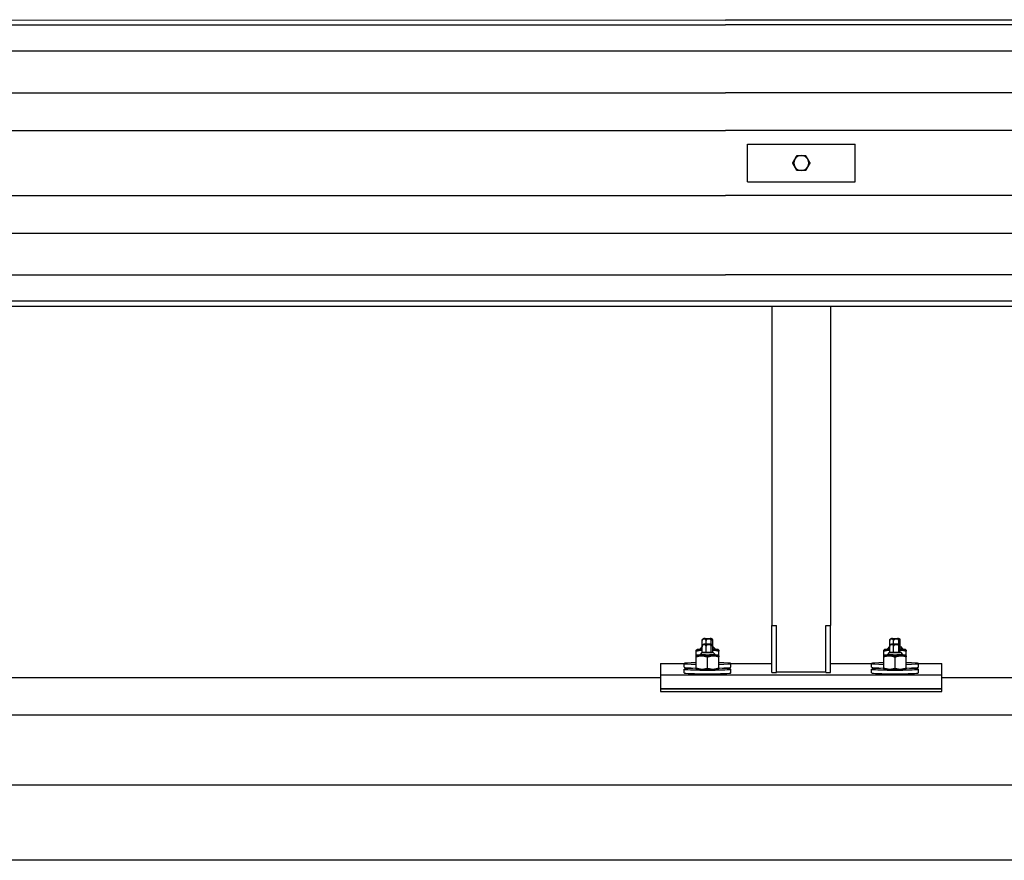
# Model space of a CAD drawing. Header units: metres. Extents: x -699 to 2316, y -1199 to 781.
# Tile 215 of 256: x -29.476 to -29.098, y 8.905 to 9.228. Entities that reach past the tile are written whole.
import ezdxf

# ---------------------------------------------------------------- set-up
doc = ezdxf.new("R2010")
doc.units = ezdxf.units.M

msp = doc.modelspace()

# ---------------------------------------------------------------- linework, layer by layer
for p, q in [((-29.60218, 9.22799), (-29.20538, 9.22783)), ((-28.27114, 9.22783), (-29.20538, 9.22783)), ((-29.60218, 9.22597), (-29.20538, 9.22597)), ((-28.27114, 9.22597), (-29.20538, 9.22597)), ((-29.20538, 9.21585), (-29.60218, 9.21585)), ((-28.27114, 9.21585), (-29.20538, 9.21585)), ((-29.60218, 9.19993), (-29.20538, 9.19993)), ((-28.27114, 9.19993), (-29.20538, 9.19993)), ((-29.60218, 9.18542), (-29.20538, 9.18542)), ((-28.27114, 9.18542), (-29.20538, 9.18542)), ((-29.19693, 9.18014), (-29.15556, 9.18014)), ((-29.19693, 9.16575), (-29.19693, 9.18014)), ((-29.15556, 9.16575), (-29.15556, 9.18014)), ((-29.19693, 9.16575), (-29.15556, 9.16575)), ((-29.60218, 9.16048), (-29.20538, 9.16048)), ((-28.27114, 9.16048), (-29.20538, 9.16048)), ((-29.20538, 9.14596), (-29.60218, 9.14596)), ((-28.27114, 9.14596), (-29.20538, 9.14596)), ((-29.60218, 9.13005), (-29.20538, 9.13005)), ((-28.27114, 9.13005), (-29.20538, 9.13005)), ((-29.20538, 9.11992), (-29.60218, 9.11992)), ((-29.60218, 9.11791), (-29.20538, 9.11807)), ((-28.27114, 9.11992), (-29.20538, 9.11992)), ((-29.20538, 9.11807), (-28.27114, 9.11807)), ((-29.18749, 9.11807), (-29.18749, 8.9954)), ((-29.165, 9.11807), (-29.165, 8.9954)), ((-29.18749, 8.9954), (-29.18569, 8.9954)), ((-29.18749, 8.97741), (-29.18749, 8.9954)), ((-29.18569, 8.97741), (-29.18569, 8.9954)), ((-29.1668, 8.9954), (-29.165, 8.9954)), ((-29.1668, 8.97741), (-29.1668, 8.9954)), ((-29.165, 8.97741), (-29.165, 8.9954)), ((-29.21423, 8.98753), (-29.21423, 8.98969)), ((-29.21278, 8.98832), (-29.21278, 8.98963)), ((-29.21076, 8.98827), (-29.21076, 8.98965)), ((-29.21021, 8.98757), (-29.21021, 8.98973)), ((-29.14228, 8.98753), (-29.14228, 8.98969)), ((-29.14083, 8.98832), (-29.14083, 8.98963)), ((-29.13882, 8.98827), (-29.13882, 8.98965)), ((-29.13826, 8.98757), (-29.13826, 8.98973)), ((-29.21626, 8.98617), (-29.21654, 8.98601)), ((-29.21654, 8.98385), (-29.21654, 8.98552)), ((-29.2151, 8.98616), (-29.2151, 8.98651)), ((-29.21429, 8.98731), (-29.21509, 8.98652)), ((-29.21429, 8.98516), (-29.21509, 8.98436)), ((-29.21423, 8.98513), (-29.21423, 8.98753)), ((-29.21278, 8.98507), (-29.21423, 8.98513)), ((-29.21278, 8.98507), (-29.21278, 8.98747)), ((-29.21076, 8.98509), (-29.21278, 8.98507)), ((-29.21076, 8.98509), (-29.21076, 8.98749)), ((-29.21021, 8.98517), (-29.21076, 8.98509)), ((-29.21021, 8.98517), (-29.21021, 8.98757)), ((-29.21014, 8.98731), (-29.20934, 8.98652)), ((-29.21014, 8.98516), (-29.20934, 8.98436)), ((-29.20934, 8.98616), (-29.20934, 8.98651)), ((-29.20818, 8.98617), (-29.2079, 8.98601)), ((-29.2079, 8.98385), (-29.2079, 8.98552)), ((-29.14431, 8.98617), (-29.14459, 8.98601)), ((-29.14459, 8.98385), (-29.14459, 8.98552)), ((-29.14235, 8.98731), (-29.14315, 8.98652)), ((-29.14315, 8.98616), (-29.14315, 8.98651)), ((-29.14235, 8.98516), (-29.14315, 8.98436)), ((-29.14228, 8.98513), (-29.14228, 8.98753)), ((-29.14083, 8.98507), (-29.14228, 8.98513)), ((-29.14083, 8.98507), (-29.14083, 8.98747)), ((-29.13882, 8.98509), (-29.14083, 8.98507)), ((-29.13882, 8.98509), (-29.13882, 8.98749)), ((-29.13826, 8.98517), (-29.13882, 8.98509)), ((-29.13826, 8.98517), (-29.13826, 8.98757)), ((-29.1382, 8.98731), (-29.1374, 8.98652)), ((-29.1382, 8.98516), (-29.1374, 8.98436)), ((-29.13739, 8.98616), (-29.13739, 8.98651)), ((-29.13623, 8.98617), (-29.13595, 8.98601)), ((-29.13595, 8.98385), (-29.13595, 8.98552)), ((-29.21626, 8.98401), (-29.21654, 8.98385)), ((-29.21654, 8.97913), (-29.21654, 8.98336)), ((-29.2151, 8.984), (-29.2151, 8.98435)), ((-29.21222, 8.97903), (-29.21222, 8.98326)), ((-29.20934, 8.984), (-29.20934, 8.98435)), ((-29.20818, 8.98401), (-29.2079, 8.98385)), ((-29.2079, 8.97913), (-29.2079, 8.98336)), ((-29.14431, 8.98401), (-29.14459, 8.98385)), ((-29.14459, 8.97913), (-29.14459, 8.98336)), ((-29.14315, 8.984), (-29.14315, 8.98435)), ((-29.14027, 8.97903), (-29.14027, 8.98326)), ((-29.13739, 8.984), (-29.13739, 8.98435)), ((-29.13623, 8.98401), (-29.13595, 8.98385)), ((-29.13595, 8.97913), (-29.13595, 8.98336)), ((-29.23021, 8.98084), (-29.22121, 8.98084)), ((-29.23021, 8.98084), (-29.23021, 8.97653)), ((-29.22121, 8.9794), (-29.22121, 8.98084)), ((-29.22121, 8.97725), (-29.22121, 8.97868)), ((-29.21626, 8.97867), (-29.21654, 8.97883)), ((-29.20818, 8.97867), (-29.2079, 8.97883)), ((-29.20323, 8.98084), (-29.18749, 8.98084)), ((-29.20323, 8.9794), (-29.20323, 8.98084)), ((-29.20323, 8.97725), (-29.20323, 8.97868)), ((-29.18749, 8.97741), (-29.18569, 8.97741)), ((-29.18389, 8.97768), (-29.1686, 8.97768)), ((-29.1668, 8.97741), (-29.165, 8.97741)), ((-29.165, 8.98084), (-29.14926, 8.98084)), ((-29.14926, 8.9794), (-29.14926, 8.98084)), ((-29.14926, 8.97725), (-29.14926, 8.97868)), ((-29.14431, 8.97867), (-29.14459, 8.97883)), ((-29.13623, 8.97867), (-29.13595, 8.97883)), ((-29.13128, 8.98084), (-29.12228, 8.98084)), ((-29.13128, 8.9794), (-29.13128, 8.98084)), ((-29.13128, 8.97725), (-29.13128, 8.97868)), ((-29.12228, 8.97653), (-29.12228, 8.98084)), ((-29.5662, 8.97545), (-29.23021, 8.97545)), ((-29.23021, 8.97653), (-29.12228, 8.97653)), ((-29.23021, 8.97653), (-29.23021, 8.97114)), ((-29.2151, 8.97688), (-29.2151, 8.97691)), ((-29.20934, 8.97688), (-29.20934, 8.97691)), ((-29.14315, 8.97688), (-29.14315, 8.97691)), ((-29.13739, 8.97688), (-29.13739, 8.97691)), ((-29.12228, 8.97114), (-29.12228, 8.97653)), ((-29.12228, 8.97545), (-28.75067, 8.97545)), ((-29.23021, 8.97114), (-29.12228, 8.97114)), ((-29.23021, 8.97114), (-29.23021, 8.97006)), ((-29.12228, 8.97114), (-29.23021, 8.97114)), ((-29.23021, 8.97006), (-29.12228, 8.97006)), ((-29.12228, 8.97006), (-29.12228, 8.97114)), ((-28.12724, 8.96106), (-29.5662, 8.96106)), ((-28.12724, 8.93408), (-29.5662, 8.93408)), ((-28.12724, 8.9053), (-29.5662, 8.9053))]:
    msp.add_line(p, q)
for start, end in [(150, 210), (90, 150), (30, 90), (330, 30), (210, 270), (270, 330)]:
    msp.add_arc((-29.17624, 9.17295), 0.00288, start, end)
for centre in [(-29.21222, 8.99043), (-29.14027, 8.99043), (-29.21222, 8.98827), (-29.14027, 8.98827)]:
    msp.add_ellipse(centre, major_axis=(0.00136, 0), ratio=0.039968)
for centre, major_axis, ratio, start_param, end_param in [((-29.21222, 8.98616), (-0.00405, 0), 0.039968, 5.503466, 7.333866), ((-29.21222, 8.98651), (-0.00288, 0), 0.039968, 6.243175, 7.080153), ((-29.21222, 8.98616), (-0.00288, 0), 0.039968, 6.280368, 7.080157), ((-29.21222, 8.98515), (0.00208, 0), 0.039968, 2.889174, 6.535604), ((-29.21222, 8.98731), (-0.00208, 0), 0.039968, 6.030766, 6.535604), ((-29.21222, 8.98731), (0.00208, 0), 0.039968, 6.030766, 6.535604), ((-29.21222, 8.98651), (0.00288, 0), 0.039968, 5.486217, 6.323196), ((-29.21222, 8.98616), (0.00405, 0), 0.039968, 5.232504, 7.062904), ((-29.21222, 8.98616), (0.00288, 0), 0.039968, 5.486213, 6.286003), ((-29.14027, 8.98616), (-0.00405, 0), 0.039968, 5.503466, 7.333866), ((-29.14027, 8.98651), (-0.00288, 0), 0.039968, 6.243175, 7.080153), ((-29.14027, 8.98616), (-0.00288, 0), 0.039968, 6.280368, 7.080157), ((-29.14027, 8.98515), (0.00208, 0), 0.039968, 2.889174, 6.535604), ((-29.14027, 8.98731), (-0.00208, 0), 0.039968, 6.030766, 6.535604), ((-29.14027, 8.98731), (0.00208, 0), 0.039968, 6.030766, 6.535604), ((-29.14027, 8.98651), (0.00288, 0), 0.039968, 5.486217, 6.323196), ((-29.14027, 8.98616), (0.00405, 0), 0.039968, 5.232504, 7.062904), ((-29.14027, 8.98616), (0.00288, 0), 0.039968, 5.486213, 6.286003), ((-29.21222, 8.98084), (-0.00899, 0), 0.039968, 5.213044, 7.353327), ((-29.21222, 8.984), (-0.00405, 0), 0.039968, 5.503466, 10.204497), ((-29.21222, 8.98435), (-0.00288, 0), 0.039968, 6.243175, 9.464789), ((-29.21222, 8.984), (-0.00288, 0), 0.039968, 6.280368, 9.427596), ((-29.21222, 8.98084), (0.00899, 0), 0.039968, 5.213044, 7.353327), ((-29.14027, 8.98084), (-0.00899, 0), 0.039968, 5.213044, 7.353327), ((-29.14027, 8.984), (-0.00405, 0), 0.039968, 5.503466, 10.204497), ((-29.14027, 8.98435), (-0.00288, 0), 0.039968, 6.243175, 9.464789), ((-29.14027, 8.984), (-0.00288, 0), 0.039968, 6.280368, 9.427596), ((-29.14027, 8.98084), (0.00899, 0), 0.039968, 5.213044, 7.353327), ((-29.21222, 8.97868), (0.00899, 0), 0.039968, 2.071451, 7.353327), ((-29.21222, 8.9794), (-0.00899, 0), 0.039968, 0, 1.070142), ((-29.21222, 8.97868), (0.00405, 0), 0.039968, 3.21093, 6.213848), ((-29.21222, 8.9794), (0.00899, 0), 0.039968, 5.213044, 6.283185), ((-29.18389, 8.97782), (-0.0036, 0), 0.04, 1.047198, 1.570796), ((-29.1686, 8.97782), (0.0036, 0), 0.04, 4.712389, 5.235988), ((-29.14027, 8.97868), (0.00899, 0), 0.039968, 2.071451, 7.353327), ((-29.14027, 8.9794), (-0.00899, 0), 0.039968, 0, 1.070142), ((-29.14027, 8.97868), (0.00405, 0), 0.039968, 3.21093, 6.213848), ((-29.14027, 8.9794), (0.00899, 0), 0.039968, 5.213044, 6.283185), ((-29.21222, 8.97725), (0.00899, 0), 0.039968, 3.141593, 6.283185), ((-29.21222, 8.97694), (0.00324, 0), 0.039968, 3.417569, 6.007209), ((-29.14027, 8.97725), (0.00899, 0), 0.039968, 3.141593, 6.283185), ((-29.14027, 8.97694), (0.00324, 0), 0.039968, 3.417569, 6.007209)]:
    msp.add_ellipse(centre, major_axis=major_axis, ratio=ratio, start_param=start_param, end_param=end_param)
for points, weights in [([(-29.17957, 9.17295), (-29.17912, 9.17372), (-29.17874, 9.17439)], [1, 1.0379548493, 1]), ([(-29.17874, 9.17439), (-29.17835, 9.17505), (-29.17791, 9.17583)], [1, 1.0379548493, 1]), ([(-29.17791, 9.17583), (-29.17702, 9.17583), (-29.17624, 9.17583)], [1, 1.0379548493, 1]), ([(-29.17624, 9.17583), (-29.17547, 9.17583), (-29.17458, 9.17583)], [1, 1.0379548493, 1]), ([(-29.17458, 9.17583), (-29.17414, 9.17505), (-29.17375, 9.17439)], [1, 1.0379548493, 1]), ([(-29.17375, 9.17439), (-29.17337, 9.17372), (-29.17292, 9.17295)], [1, 1.0379548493, 1]), ([(-29.17874, 9.17151), (-29.17912, 9.17218), (-29.17957, 9.17295)], [1, 1.0379548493, 1]), ([(-29.17791, 9.17007), (-29.17835, 9.17084), (-29.17874, 9.17151)], [1, 1.0379548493, 1]), ([(-29.17624, 9.17007), (-29.17702, 9.17007), (-29.17791, 9.17007)], [1, 1.0379548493, 1]), ([(-29.17458, 9.17007), (-29.17547, 9.17007), (-29.17624, 9.17007)], [1, 1.0379548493, 1]), ([(-29.17375, 9.17151), (-29.17414, 9.17084), (-29.17458, 9.17007)], [1, 1.0379548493, 1]), ([(-29.17292, 9.17295), (-29.17337, 9.17218), (-29.17375, 9.17151)], [1, 1.0379548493, 1]), ([(-29.21654, 8.98552), (-29.21654, 8.98601), (-29.21654, 8.98601)], [1, 1.08736229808, 1.07605433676]), ([(-29.21423, 8.98585), (-29.2153, 8.9859), (-29.21654, 8.98552)], [1.07693347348, 1.08302823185, 1]), ([(-29.2079, 8.98552), (-29.20914, 8.9859), (-29.21021, 8.98585)], [1, 1.08302823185, 1.07693347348]), ([(-29.2079, 8.98601), (-29.2079, 8.98601), (-29.2079, 8.98552)], [1.07605433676, 1.08736229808, 1]), ([(-29.14459, 8.98552), (-29.14459, 8.98601), (-29.14459, 8.98601)], [1, 1.08736229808, 1.07605433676]), ([(-29.14228, 8.98585), (-29.14335, 8.9859), (-29.14459, 8.98552)], [1.07693347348, 1.08302823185, 1]), ([(-29.13595, 8.98552), (-29.13719, 8.9859), (-29.13826, 8.98585)], [1, 1.08302823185, 1.07693347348]), ([(-29.13595, 8.98601), (-29.13595, 8.98601), (-29.13595, 8.98552)], [1.07605433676, 1.08736229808, 1]), ([(-29.21654, 8.98336), (-29.21654, 8.98385), (-29.21654, 8.98385)], [1, 1.08736229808, 1.07605433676]), ([(-29.21222, 8.98326), (-29.21438, 8.98403), (-29.21654, 8.98336)], [1, 1.15470053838, 1]), ([(-29.2079, 8.98336), (-29.21006, 8.98403), (-29.21222, 8.98326)], [1, 1.15470053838, 1]), ([(-29.2079, 8.98385), (-29.2079, 8.98385), (-29.2079, 8.98336)], [1.07605433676, 1.08736229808, 1]), ([(-29.14459, 8.98336), (-29.14459, 8.98385), (-29.14459, 8.98385)], [1, 1.08736229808, 1.07605433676]), ([(-29.14027, 8.98326), (-29.14243, 8.98403), (-29.14459, 8.98336)], [1, 1.15470053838, 1]), ([(-29.13595, 8.98336), (-29.13811, 8.98403), (-29.14027, 8.98326)], [1, 1.15470053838, 1]), ([(-29.13595, 8.98385), (-29.13595, 8.98385), (-29.13595, 8.98336)], [1.07605433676, 1.08736229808, 1]), ([(-29.21654, 8.97913), (-29.21438, 8.97836), (-29.21222, 8.97903)], [1, 1.15470053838, 1]), ([(-29.21654, 8.97883), (-29.21654, 8.97883), (-29.21654, 8.97913)], [1.07605433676, 1.0673382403, 1]), ([(-29.21222, 8.97903), (-29.21006, 8.97836), (-29.2079, 8.97913)], [1, 1.15470053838, 1]), ([(-29.2079, 8.97913), (-29.2079, 8.97883), (-29.2079, 8.97883)], [1, 1.0673382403, 1.07605433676]), ([(-29.14459, 8.97913), (-29.14243, 8.97836), (-29.14027, 8.97903)], [1, 1.15470053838, 1]), ([(-29.14459, 8.97883), (-29.14459, 8.97883), (-29.14459, 8.97913)], [1.07605433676, 1.0673382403, 1]), ([(-29.14027, 8.97903), (-29.13811, 8.97836), (-29.13595, 8.97913)], [1, 1.15470053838, 1]), ([(-29.13595, 8.97913), (-29.13595, 8.97883), (-29.13595, 8.97883)], [1, 1.0673382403, 1.07605433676])]:
    msp.add_rational_spline(points, weights, degree=2)
for points, knots in [([(-29.21423, 8.98969), (-29.21423, 8.98973), (-29.21423, 8.98978), (-29.21422, 8.98987), (-29.21421, 8.98992), (-29.21419, 8.99002), (-29.21417, 8.99008), (-29.21412, 8.99017), (-29.21409, 8.99021), (-29.21406, 8.99024)], [-0.3417552, -0.3417552, -0.3417552, -0.3417552, -0.3056951, -0.3056951, -0.2627872, -0.2627872, -0.2004937, -0.2004937, -0.110236, -0.110236, -0.110236, -0.110236]), ([(-29.21278, 8.98963), (-29.21278, 8.98967), (-29.21278, 8.98972), (-29.21281, 8.98981), (-29.21283, 8.98986), (-29.21289, 8.98996), (-29.21294, 8.99002), (-29.21313, 8.99017), (-29.21333, 8.99022), (-29.2135, 8.99023), (-29.21367, 8.99023), (-29.21387, 8.9902), (-29.21407, 8.99006), (-29.21412, 8.99001), (-29.21418, 8.98992), (-29.2142, 8.98987), (-29.21422, 8.98978), (-29.21423, 8.98973), (-29.21423, 8.98969)], [-0.3417552, -0.3417552, -0.3417552, -0.3417552, -0.3056951, -0.3056951, -0.2627872, -0.2627872, -0.2004937, -0.2004937, 0, 0, 0, 0.2004937, 0.2004937, 0.2627872, 0.2627872, 0.3056951, 0.3056951, 0.3417552, 0.3417552, 0.3417552, 0.3417552]), ([(-29.21406, 8.99024), (-29.21401, 8.99029), (-29.21397, 8.99032), (-29.21388, 8.99037), (-29.21384, 8.99038), (-29.21378, 8.9904), (-29.21376, 8.99041), (-29.21371, 8.99042), (-29.21368, 8.99043), (-29.21361, 8.99044), (-29.21357, 8.99044), (-29.21346, 8.99045), (-29.21337, 8.99046), (-29.21316, 8.99047), (-29.21303, 8.99047), (-29.21274, 8.99048), (-29.21259, 8.99048), (-29.21229, 8.99048), (-29.21214, 8.99048), (-29.21184, 8.99048), (-29.2117, 8.99048), (-29.21142, 8.99047), (-29.2113, 8.99047), (-29.21107, 8.99046), (-29.21098, 8.99045), (-29.21085, 8.99044), (-29.21081, 8.99044), (-29.21074, 8.99042), (-29.21071, 8.99042), (-29.21065, 8.9904), (-29.21061, 8.99039), (-29.2105, 8.99033), (-29.21043, 8.9903), (-29.21034, 8.9902), (-29.21034, 8.9902), (-29.21033, 8.9902)], [1.34244, 1.34244, 1.34244, 1.34244, 1.368996, 1.368996, 1.408057, 1.408057, 1.45532, 1.45532, 1.52549, 1.52549, 1.709995, 1.709995, 2.016168, 2.016168, 2.376132, 2.376132, 2.708366, 2.708366, 3.035591, 3.035591, 3.362838, 3.362838, 3.695038, 3.695038, 4.050277, 4.050277, 4.227224, 4.227224, 4.303073, 4.303073, 4.361298, 4.361298, 4.402909, 4.402909, 4.404171, 4.404171, 4.404171, 4.404171]), ([(-29.21076, 8.98965), (-29.21076, 8.98969), (-29.21077, 8.98974), (-29.21081, 8.98983), (-29.21084, 8.98988), (-29.21092, 8.98998), (-29.21099, 8.99003), (-29.21126, 8.99017), (-29.21154, 8.99021), (-29.21177, 8.99021), (-29.212, 8.9902), (-29.21228, 8.99016), (-29.21255, 8.99001), (-29.21262, 8.98996), (-29.2127, 8.98986), (-29.21273, 8.98981), (-29.21277, 8.98972), (-29.21278, 8.98967), (-29.21278, 8.98963)], [-0.3417552, -0.3417552, -0.3417552, -0.3417552, -0.3056951, -0.3056951, -0.2627872, -0.2627872, -0.2004937, -0.2004937, 0, 0, 0, 0.2004937, 0.2004937, 0.2627872, 0.2627872, 0.3056951, 0.3056951, 0.3417552, 0.3417552, 0.3417552, 0.3417552]), ([(-29.21021, 8.98973), (-29.21021, 8.98977), (-29.21021, 8.98982), (-29.21022, 8.98991), (-29.21023, 8.98996), (-29.21025, 8.99005), (-29.21027, 8.9901), (-29.21034, 8.99024), (-29.21042, 8.99027), (-29.21049, 8.99026), (-29.21055, 8.99025), (-29.21063, 8.9902), (-29.2107, 8.99004), (-29.21072, 8.98998), (-29.21074, 8.98989), (-29.21075, 8.98983), (-29.21076, 8.98974), (-29.21076, 8.98969), (-29.21076, 8.98965)], [-0.3417552, -0.3417552, -0.3417552, -0.3417552, -0.3056951, -0.3056951, -0.2627872, -0.2627872, -0.2004937, -0.2004937, 0, 0, 0, 0.2004937, 0.2004937, 0.2627872, 0.2627872, 0.3056951, 0.3056951, 0.3417552, 0.3417552, 0.3417552, 0.3417552]), ([(-29.14228, 8.98969), (-29.14228, 8.98973), (-29.14228, 8.98978), (-29.14227, 8.98987), (-29.14226, 8.98992), (-29.14224, 8.99002), (-29.14222, 8.99008), (-29.14218, 8.99017), (-29.14215, 8.99021), (-29.14212, 8.99024)], [-0.3417552, -0.3417552, -0.3417552, -0.3417552, -0.3056951, -0.3056951, -0.2627872, -0.2627872, -0.2004937, -0.2004937, -0.110236, -0.110236, -0.110236, -0.110236]), ([(-29.14083, 8.98963), (-29.14083, 8.98967), (-29.14083, 8.98972), (-29.14086, 8.98981), (-29.14088, 8.98986), (-29.14094, 8.98996), (-29.14099, 8.99002), (-29.14119, 8.99017), (-29.14139, 8.99022), (-29.14156, 8.99023), (-29.14172, 8.99023), (-29.14192, 8.9902), (-29.14212, 8.99006), (-29.14217, 8.99001), (-29.14223, 8.98992), (-29.14225, 8.98987), (-29.14228, 8.98978), (-29.14228, 8.98973), (-29.14228, 8.98969)], [-0.3417552, -0.3417552, -0.3417552, -0.3417552, -0.3056951, -0.3056951, -0.2627872, -0.2627872, -0.2004937, -0.2004937, 0, 0, 0, 0.2004937, 0.2004937, 0.2627872, 0.2627872, 0.3056951, 0.3056951, 0.3417552, 0.3417552, 0.3417552, 0.3417552]), ([(-29.14212, 8.99024), (-29.14206, 8.99029), (-29.14202, 8.99032), (-29.14193, 8.99037), (-29.1419, 8.99038), (-29.14183, 8.9904), (-29.14181, 8.99041), (-29.14176, 8.99042), (-29.14174, 8.99043), (-29.14166, 8.99044), (-29.14163, 8.99044), (-29.14151, 8.99045), (-29.14143, 8.99046), (-29.14121, 8.99047), (-29.14108, 8.99047), (-29.14079, 8.99048), (-29.14065, 8.99048), (-29.14034, 8.99048), (-29.14019, 8.99048), (-29.13989, 8.99048), (-29.13975, 8.99048), (-29.13948, 8.99047), (-29.13935, 8.99047), (-29.13913, 8.99046), (-29.13903, 8.99045), (-29.1389, 8.99044), (-29.13887, 8.99044), (-29.13879, 8.99042), (-29.13877, 8.99042), (-29.1387, 8.9904), (-29.13866, 8.99039), (-29.13855, 8.99033), (-29.13848, 8.9903), (-29.13839, 8.9902), (-29.13839, 8.9902), (-29.13838, 8.9902)], [1.34244, 1.34244, 1.34244, 1.34244, 1.368996, 1.368996, 1.408057, 1.408057, 1.45532, 1.45532, 1.52549, 1.52549, 1.709995, 1.709995, 2.016168, 2.016168, 2.376132, 2.376132, 2.708366, 2.708366, 3.035591, 3.035591, 3.362838, 3.362838, 3.695038, 3.695038, 4.050277, 4.050277, 4.227224, 4.227224, 4.303073, 4.303073, 4.361298, 4.361298, 4.402909, 4.402909, 4.404171, 4.404171, 4.404171, 4.404171]), ([(-29.13882, 8.98965), (-29.13882, 8.98969), (-29.13883, 8.98974), (-29.13886, 8.98983), (-29.13889, 8.98988), (-29.13897, 8.98998), (-29.13904, 8.99003), (-29.13931, 8.99017), (-29.13959, 8.99021), (-29.13982, 8.99021), (-29.14006, 8.9902), (-29.14033, 8.99016), (-29.1406, 8.99001), (-29.14067, 8.98996), (-29.14075, 8.98986), (-29.14079, 8.98981), (-29.14082, 8.98972), (-29.14083, 8.98967), (-29.14083, 8.98963)], [-0.3417552, -0.3417552, -0.3417552, -0.3417552, -0.3056951, -0.3056951, -0.2627872, -0.2627872, -0.2004937, -0.2004937, 0, 0, 0, 0.2004937, 0.2004937, 0.2627872, 0.2627872, 0.3056951, 0.3056951, 0.3417552, 0.3417552, 0.3417552, 0.3417552]), ([(-29.13826, 8.98973), (-29.13826, 8.98977), (-29.13826, 8.98982), (-29.13827, 8.98991), (-29.13828, 8.98996), (-29.1383, 8.99005), (-29.13832, 8.9901), (-29.1384, 8.99024), (-29.13847, 8.99027), (-29.13854, 8.99026), (-29.1386, 8.99025), (-29.13868, 8.9902), (-29.13875, 8.99004), (-29.13877, 8.98998), (-29.1388, 8.98989), (-29.1388, 8.98983), (-29.13881, 8.98974), (-29.13882, 8.98969), (-29.13882, 8.98965)], [-0.3417552, -0.3417552, -0.3417552, -0.3417552, -0.3056951, -0.3056951, -0.2627872, -0.2627872, -0.2004937, -0.2004937, 0, 0, 0, 0.2004937, 0.2004937, 0.2627872, 0.2627872, 0.3056951, 0.3056951, 0.3417552, 0.3417552, 0.3417552, 0.3417552]), ([(-29.21423, 8.98753), (-29.21423, 8.98757), (-29.21423, 8.98763), (-29.21422, 8.98771), (-29.21421, 8.98777), (-29.21419, 8.98787), (-29.21417, 8.98792), (-29.21412, 8.98801), (-29.21409, 8.98805), (-29.21406, 8.98808)], [-0.3417552, -0.3417552, -0.3417552, -0.3417552, -0.3056951, -0.3056951, -0.2627872, -0.2627872, -0.2004937, -0.2004937, -0.110236, -0.110236, -0.110236, -0.110236]), ([(-29.21278, 8.98747), (-29.21278, 8.98751), (-29.21278, 8.98757), (-29.21281, 8.98766), (-29.21283, 8.98771), (-29.21289, 8.9878), (-29.21294, 8.98786), (-29.21313, 8.98802), (-29.21333, 8.98806), (-29.2135, 8.98807), (-29.21367, 8.98808), (-29.21387, 8.98805), (-29.21407, 8.9879), (-29.21412, 8.98785), (-29.21418, 8.98776), (-29.2142, 8.98771), (-29.21422, 8.98762), (-29.21423, 8.98757), (-29.21423, 8.98753)], [-0.3417552, -0.3417552, -0.3417552, -0.3417552, -0.3056951, -0.3056951, -0.2627872, -0.2627872, -0.2004937, -0.2004937, 0, 0, 0, 0.2004937, 0.2004937, 0.2627872, 0.2627872, 0.3056951, 0.3056951, 0.3417552, 0.3417552, 0.3417552, 0.3417552]), ([(-29.21406, 8.98808), (-29.21401, 8.98813), (-29.21397, 8.98816), (-29.21388, 8.98821), (-29.21384, 8.98822), (-29.21378, 8.98825), (-29.21376, 8.98825), (-29.21371, 8.98826), (-29.21368, 8.98827), (-29.21361, 8.98828), (-29.21357, 8.98829), (-29.21346, 8.9883), (-29.21337, 8.9883), (-29.21316, 8.98831), (-29.21303, 8.98832), (-29.21274, 8.98832), (-29.21259, 8.98832), (-29.21229, 8.98833), (-29.21214, 8.98833), (-29.21184, 8.98832), (-29.2117, 8.98832), (-29.21142, 8.98832), (-29.2113, 8.98831), (-29.21107, 8.9883), (-29.21098, 8.9883), (-29.21085, 8.98828), (-29.21081, 8.98828), (-29.21074, 8.98827), (-29.21071, 8.98826), (-29.21065, 8.98824), (-29.21061, 8.98823), (-29.2105, 8.98818), (-29.21043, 8.98815), (-29.21034, 8.98805), (-29.21034, 8.98804), (-29.21033, 8.98804)], [1.34244, 1.34244, 1.34244, 1.34244, 1.368996, 1.368996, 1.408057, 1.408057, 1.45532, 1.45532, 1.52549, 1.52549, 1.709995, 1.709995, 2.016168, 2.016168, 2.376132, 2.376132, 2.708366, 2.708366, 3.035591, 3.035591, 3.362838, 3.362838, 3.695038, 3.695038, 4.050277, 4.050277, 4.227224, 4.227224, 4.303073, 4.303073, 4.361298, 4.361298, 4.402909, 4.402909, 4.404171, 4.404171, 4.404171, 4.404171]), ([(-29.21076, 8.98749), (-29.21076, 8.98754), (-29.21077, 8.98759), (-29.21081, 8.98767), (-29.21084, 8.98773), (-29.21092, 8.98782), (-29.21099, 8.98787), (-29.21126, 8.98802), (-29.21154, 8.98805), (-29.21177, 8.98805), (-29.212, 8.98805), (-29.21228, 8.98801), (-29.21255, 8.98785), (-29.21262, 8.9878), (-29.2127, 8.98771), (-29.21273, 8.98765), (-29.21277, 8.98757), (-29.21278, 8.98751), (-29.21278, 8.98747)], [-0.3417552, -0.3417552, -0.3417552, -0.3417552, -0.3056951, -0.3056951, -0.2627872, -0.2627872, -0.2004937, -0.2004937, 0, 0, 0, 0.2004937, 0.2004937, 0.2627872, 0.2627872, 0.3056951, 0.3056951, 0.3417552, 0.3417552, 0.3417552, 0.3417552]), ([(-29.21021, 8.98757), (-29.21021, 8.98762), (-29.21021, 8.98767), (-29.21022, 8.98775), (-29.21023, 8.9878), (-29.21025, 8.98789), (-29.21027, 8.98794), (-29.21034, 8.98808), (-29.21042, 8.98811), (-29.21049, 8.9881), (-29.21055, 8.98809), (-29.21063, 8.98804), (-29.2107, 8.98788), (-29.21072, 8.98783), (-29.21074, 8.98773), (-29.21075, 8.98768), (-29.21076, 8.98759), (-29.21076, 8.98754), (-29.21076, 8.98749)], [-0.3417552, -0.3417552, -0.3417552, -0.3417552, -0.3056951, -0.3056951, -0.2627872, -0.2627872, -0.2004937, -0.2004937, 0, 0, 0, 0.2004937, 0.2004937, 0.2627872, 0.2627872, 0.3056951, 0.3056951, 0.3417552, 0.3417552, 0.3417552, 0.3417552]), ([(-29.14228, 8.98753), (-29.14228, 8.98757), (-29.14228, 8.98763), (-29.14227, 8.98771), (-29.14226, 8.98777), (-29.14224, 8.98787), (-29.14222, 8.98792), (-29.14218, 8.98801), (-29.14215, 8.98805), (-29.14212, 8.98808)], [-0.3417552, -0.3417552, -0.3417552, -0.3417552, -0.3056951, -0.3056951, -0.2627872, -0.2627872, -0.2004937, -0.2004937, -0.110236, -0.110236, -0.110236, -0.110236]), ([(-29.14083, 8.98747), (-29.14083, 8.98751), (-29.14083, 8.98757), (-29.14086, 8.98766), (-29.14088, 8.98771), (-29.14094, 8.9878), (-29.14099, 8.98786), (-29.14119, 8.98802), (-29.14139, 8.98806), (-29.14156, 8.98807), (-29.14172, 8.98808), (-29.14192, 8.98805), (-29.14212, 8.9879), (-29.14217, 8.98785), (-29.14223, 8.98776), (-29.14225, 8.98771), (-29.14228, 8.98762), (-29.14228, 8.98757), (-29.14228, 8.98753)], [-0.3417552, -0.3417552, -0.3417552, -0.3417552, -0.3056951, -0.3056951, -0.2627872, -0.2627872, -0.2004937, -0.2004937, 0, 0, 0, 0.2004937, 0.2004937, 0.2627872, 0.2627872, 0.3056951, 0.3056951, 0.3417552, 0.3417552, 0.3417552, 0.3417552]), ([(-29.14212, 8.98808), (-29.14206, 8.98813), (-29.14202, 8.98816), (-29.14193, 8.98821), (-29.1419, 8.98822), (-29.14183, 8.98825), (-29.14181, 8.98825), (-29.14176, 8.98826), (-29.14174, 8.98827), (-29.14166, 8.98828), (-29.14163, 8.98829), (-29.14151, 8.9883), (-29.14143, 8.9883), (-29.14121, 8.98831), (-29.14108, 8.98832), (-29.14079, 8.98832), (-29.14065, 8.98832), (-29.14034, 8.98833), (-29.14019, 8.98833), (-29.13989, 8.98832), (-29.13975, 8.98832), (-29.13948, 8.98832), (-29.13935, 8.98831), (-29.13913, 8.9883), (-29.13903, 8.9883), (-29.1389, 8.98828), (-29.13887, 8.98828), (-29.13879, 8.98827), (-29.13877, 8.98826), (-29.1387, 8.98824), (-29.13866, 8.98823), (-29.13855, 8.98818), (-29.13848, 8.98815), (-29.13839, 8.98805), (-29.13839, 8.98804), (-29.13838, 8.98804)], [1.34244, 1.34244, 1.34244, 1.34244, 1.368996, 1.368996, 1.408057, 1.408057, 1.45532, 1.45532, 1.52549, 1.52549, 1.709995, 1.709995, 2.016168, 2.016168, 2.376132, 2.376132, 2.708366, 2.708366, 3.035591, 3.035591, 3.362838, 3.362838, 3.695038, 3.695038, 4.050277, 4.050277, 4.227224, 4.227224, 4.303073, 4.303073, 4.361298, 4.361298, 4.402909, 4.402909, 4.404171, 4.404171, 4.404171, 4.404171]), ([(-29.13882, 8.98749), (-29.13882, 8.98754), (-29.13883, 8.98759), (-29.13886, 8.98767), (-29.13889, 8.98773), (-29.13897, 8.98782), (-29.13904, 8.98787), (-29.13931, 8.98802), (-29.13959, 8.98805), (-29.13982, 8.98805), (-29.14006, 8.98805), (-29.14033, 8.98801), (-29.1406, 8.98785), (-29.14067, 8.9878), (-29.14075, 8.98771), (-29.14079, 8.98765), (-29.14082, 8.98757), (-29.14083, 8.98751), (-29.14083, 8.98747)], [-0.3417552, -0.3417552, -0.3417552, -0.3417552, -0.3056951, -0.3056951, -0.2627872, -0.2627872, -0.2004937, -0.2004937, 0, 0, 0, 0.2004937, 0.2004937, 0.2627872, 0.2627872, 0.3056951, 0.3056951, 0.3417552, 0.3417552, 0.3417552, 0.3417552]), ([(-29.13826, 8.98757), (-29.13826, 8.98762), (-29.13826, 8.98767), (-29.13827, 8.98775), (-29.13828, 8.9878), (-29.1383, 8.98789), (-29.13832, 8.98794), (-29.1384, 8.98808), (-29.13847, 8.98811), (-29.13854, 8.9881), (-29.1386, 8.98809), (-29.13868, 8.98804), (-29.13875, 8.98788), (-29.13877, 8.98783), (-29.1388, 8.98773), (-29.1388, 8.98768), (-29.13881, 8.98759), (-29.13882, 8.98754), (-29.13882, 8.98749)], [-0.3417552, -0.3417552, -0.3417552, -0.3417552, -0.3056951, -0.3056951, -0.2627872, -0.2627872, -0.2004937, -0.2004937, 0, 0, 0, 0.2004937, 0.2004937, 0.2627872, 0.2627872, 0.3056951, 0.3056951, 0.3417552, 0.3417552, 0.3417552, 0.3417552])]:
    msp.add_open_spline(points, degree=3, knots=knots)

doc.saveas('drawing.dxf')
